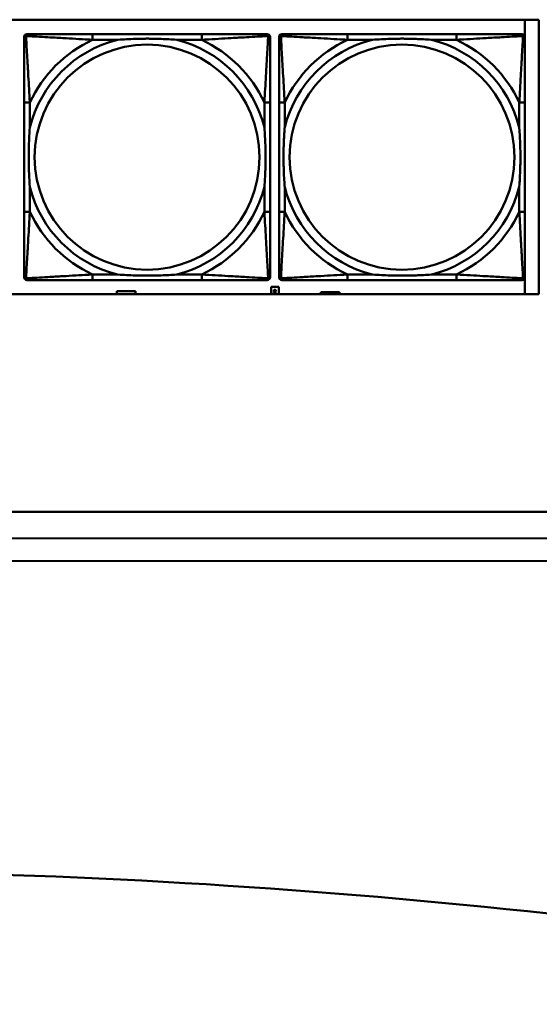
# Model space of a CAD drawing. Header units: inches. Extents: x 7.4 to 53, y 27.5 to 52.4.
# Tile 73 of 128: x 40.7 to 42.1, y 28.2 to 30.9. Entities that reach past the tile are written whole.
import ezdxf

# ---------------------------------------------------------------- set-up
doc = ezdxf.new("R2010")
doc.units = ezdxf.units.IN
doc.header["$MEASUREMENT"] = 0
doc.layers.add('Visible Edges(ANSI)', color=7, linetype='Continuous', lineweight=50)
doc.layers.add('Visible Tangent Edges(ANSI)', color=7, linetype='Continuous', lineweight=50)

msp = doc.modelspace()

# ---------------------------------------------------------------- linework, layer by layer
at = {"layer": 'Visible Edges(ANSI)'}
for p, q in [((25.0548, 30.9362), (42.1488, 30.9362)), ((42.1096, 30.9362), (42.1096, 30.8896)), ((42.1488, 30.9362), (42.1488, 30.1716)), ((40.7147, 30.2188), (40.7147, 30.8881)), ((40.7225, 30.8959), (40.7265, 30.8959)), ((41.2092, 30.8959), (40.9052, 30.8959)), ((41.3879, 30.8959), (41.3918, 30.8959)), ((41.3997, 30.8881), (41.3997, 30.8841)), ((41.4247, 30.2188), (41.4247, 30.8881)), ((41.4325, 30.8959), (41.4365, 30.8959)), ((41.9192, 30.8959), (41.6152, 30.8959)), ((42.0979, 30.8959), (42.1018, 30.8959)), ((42.1097, 30.8881), (42.1097, 30.8841)), ((40.7147, 30.7054), (40.7147, 30.4015)), ((41.3997, 30.4015), (41.3997, 30.7054)), ((41.4247, 30.7054), (41.4247, 30.4015)), ((42.1097, 30.4015), (42.1097, 30.7054)), ((41.3997, 30.2227), (41.3997, 30.2188)), ((42.1096, 30.2173), (42.1096, 30.1716)), ((42.1097, 30.2227), (42.1097, 30.2188)), ((41.3918, 30.2109), (40.7225, 30.2109)), ((40.9052, 30.2109), (41.2092, 30.2109)), ((41.4026, 30.1921), (41.4246, 30.1921)), ((41.4026, 30.1716), (41.4026, 30.1921)), ((41.4246, 30.1921), (41.4246, 30.1716)), ((42.1018, 30.2109), (41.4325, 30.2109)), ((41.6152, 30.2109), (41.9192, 30.2109)), ((42.1488, 30.1716), (25.0548, 30.1716)), ((40.9726, 30.1716), (40.9726, 30.1801)), ((40.9726, 30.1801), (41.0246, 30.1801)), ((41.0246, 30.1801), (41.0246, 30.1716)), ((41.4106, 30.1794), (41.4106, 30.1801)), ((41.4106, 30.1801), (41.4156, 30.1784)), ((41.412, 30.179), (41.4106, 30.1794)), ((41.4156, 30.1776), (41.4106, 30.1759)), ((41.4106, 30.1766), (41.412, 30.1771)), ((41.4106, 30.1759), (41.4106, 30.1766)), ((41.4106, 30.1755), (41.4156, 30.1755)), ((41.4106, 30.1748), (41.4106, 30.1755)), ((41.4125, 30.1748), (41.4106, 30.1748)), ((41.4118, 30.1802), (41.411, 30.1802)), ((41.4118, 30.1803), (41.4118, 30.1802)), ((41.412, 30.1771), (41.412, 30.179)), ((41.4125, 30.1742), (41.4125, 30.1748)), ((41.4149, 30.178), (41.4126, 30.1788)), ((41.4126, 30.1788), (41.4126, 30.1773)), ((41.4126, 30.1773), (41.4149, 30.178)), ((41.4131, 30.1748), (41.4131, 30.1743)), ((41.415, 30.1748), (41.4131, 30.1748)), ((41.4145, 30.1802), (41.4145, 30.1803)), ((41.4153, 30.1802), (41.4145, 30.1802)), ((41.415, 30.1742), (41.415, 30.1748)), ((41.4156, 30.1784), (41.4156, 30.1776)), ((41.4156, 30.1755), (41.4156, 30.1742)), ((41.5416, 30.1716), (41.5416, 30.1771)), ((41.5416, 30.1771), (41.5936, 30.1771)), ((41.5936, 30.1771), (41.5936, 30.1716)), ((24.2148, 29.5662), (46.3286, 29.5662)), ((40.3585, 29.4925), (46.8674, 29.4897)), ((52.1165, 29.4245), (40.4215, 29.4295))]:
    msp.add_line(p, q, dxfattribs=at)
for centre, radius, start, end in [((40.7225, 30.8881), 0.00787, 90, 180), ((40.7265, 30.8841), 0.0118, 90, 180), ((41.3879, 30.8841), 0.0118, 0, 90), ((41.3918, 30.8881), 0.00787, 0, 90), ((41.4325, 30.8881), 0.00787, 90, 180), ((41.4365, 30.8841), 0.0118, 90, 180), ((42.0979, 30.8841), 0.0118, 0, 90), ((42.1018, 30.8881), 0.00787, 0, 90), ((40.7265, 30.2227), 0.0118, 180, 270), ((40.7225, 30.2188), 0.00787, 180, 270), ((41.3879, 30.2227), 0.0118, 270, 360), ((41.3918, 30.2188), 0.00787, 270, 0), ((41.4365, 30.2227), 0.0118, 180, 270), ((41.4325, 30.2188), 0.00787, 180, 270), ((42.0979, 30.2227), 0.0118, 270, 360), ((42.1018, 30.2188), 0.00787, 270, 0), ((39.9948, 8.5662), 20, 78.9351, 89.91406)]:
    msp.add_arc(centre, radius, start, end, dxfattribs=at)
for points, knots in [([(40.7147, 30.8841), (40.7147, 30.8692), (40.7147, 30.8276), (40.7147, 30.787), (40.7147, 30.7605), (40.7147, 30.7326), (40.7147, 30.7054)], [-0.5252205, -0.5252205, -0.5252205, -0.5252205, -0.20743, -0.20743, -0.20743, 0, 0, 0, 0]), ([(40.9052, 30.8959), (40.9017, 30.8959), (40.8981, 30.8959), (40.8945, 30.8959), (40.8613, 30.8959), (40.8276, 30.8959), (40.7967, 30.8959), (40.7698, 30.8959), (40.7442, 30.8959), (40.7308, 30.8959), (40.7292, 30.8959), (40.7277, 30.8959), (40.7265, 30.8959)], [0, 0, 0, 0, 0.0272471, 0.0272471, 0.0272471, 0.2790553, 0.2790553, 0.2790553, 0.4988354, 0.4988354, 0.4988354, 0.5252205, 0.5252205, 0.5252205, 0.5252205]), ([(40.9744, 30.8802), (40.9749, 30.8802), (40.9753, 30.8803), (40.9918, 30.8815), (41.0079, 30.8824), (41.0308, 30.8831), (41.0375, 30.8832), (41.0467, 30.8833), (41.0492, 30.8833), (41.0533, 30.8834), (41.0549, 30.8834), (41.058, 30.8834), (41.0595, 30.8834), (41.0631, 30.8834), (41.0651, 30.8833), (41.0713, 30.8833), (41.0755, 30.8832), (41.0852, 30.883), (41.0908, 30.8829), (41.1105, 30.8821), (41.1246, 30.8814), (41.1391, 30.8803), (41.1395, 30.8802), (41.1399, 30.8802)], [-0.416114, -0.416114, -0.416114, -0.416114, -0.4127691, -0.4127691, -0.2896446, -0.2896446, -0.2388934, -0.2388934, -0.2201881, -0.2201881, -0.2080204, -0.2080204, -0.196499, -0.196499, -0.1809939, -0.1809939, -0.149741, -0.149741, -0.1073162, -0.1073162, 0, 0, 0.0033356, 0.0033356, 0.0033356, 0.0033356]), ([(41.3879, 30.8959), (41.373, 30.8959), (41.3314, 30.8959), (41.2908, 30.8959), (41.2642, 30.8959), (41.2364, 30.8959), (41.2092, 30.8959)], [-0.5252205, -0.5252205, -0.5252205, -0.5252205, -0.20743, -0.20743, -0.20743, 0, 0, 0, 0]), ([(41.3997, 30.7054), (41.3997, 30.709), (41.3997, 30.7126), (41.3997, 30.7161), (41.3997, 30.7494), (41.3997, 30.7831), (41.3997, 30.8139), (41.3997, 30.8409), (41.3997, 30.8664), (41.3997, 30.8799), (41.3997, 30.8815), (41.3997, 30.8829), (41.3997, 30.8841)], [0, 0, 0, 0, 0.0272471, 0.0272471, 0.0272471, 0.2790553, 0.2790553, 0.2790553, 0.4988354, 0.4988354, 0.4988354, 0.5252205, 0.5252205, 0.5252205, 0.5252205]), ([(41.4247, 30.8841), (41.4247, 30.8692), (41.4247, 30.8276), (41.4247, 30.787), (41.4247, 30.7605), (41.4247, 30.7326), (41.4247, 30.7054)], [-0.5252205, -0.5252205, -0.5252205, -0.5252205, -0.20743, -0.20743, -0.20743, 0, 0, 0, 0]), ([(41.6152, 30.8959), (41.6117, 30.8959), (41.6081, 30.8959), (41.6045, 30.8959), (41.5713, 30.8959), (41.5376, 30.8959), (41.5067, 30.8959), (41.4798, 30.8959), (41.4542, 30.8959), (41.4408, 30.8959), (41.4392, 30.8959), (41.4377, 30.8959), (41.4365, 30.8959)], [0, 0, 0, 0, 0.0272471, 0.0272471, 0.0272471, 0.2790553, 0.2790553, 0.2790553, 0.4988354, 0.4988354, 0.4988354, 0.5252205, 0.5252205, 0.5252205, 0.5252205]), ([(41.6844, 30.8802), (41.6849, 30.8802), (41.6853, 30.8803), (41.7018, 30.8815), (41.7179, 30.8824), (41.7408, 30.8831), (41.7475, 30.8832), (41.7567, 30.8833), (41.7592, 30.8833), (41.7633, 30.8834), (41.7649, 30.8834), (41.768, 30.8834), (41.7695, 30.8834), (41.7731, 30.8834), (41.7751, 30.8833), (41.7813, 30.8833), (41.7855, 30.8832), (41.7952, 30.883), (41.8008, 30.8829), (41.8205, 30.8821), (41.8346, 30.8814), (41.8491, 30.8803), (41.8495, 30.8802), (41.8499, 30.8802)], [-0.416114, -0.416114, -0.416114, -0.416114, -0.4127691, -0.4127691, -0.2896446, -0.2896446, -0.2388934, -0.2388934, -0.2201881, -0.2201881, -0.2080204, -0.2080204, -0.196499, -0.196499, -0.1809939, -0.1809939, -0.149741, -0.149741, -0.1073162, -0.1073162, 0, 0, 0.0033356, 0.0033356, 0.0033356, 0.0033356]), ([(42.0979, 30.8959), (42.083, 30.8959), (42.0414, 30.8959), (42.0008, 30.8959), (41.9742, 30.8959), (41.9464, 30.8959), (41.9192, 30.8959)], [-0.5252205, -0.5252205, -0.5252205, -0.5252205, -0.20743, -0.20743, -0.20743, 0, 0, 0, 0]), ([(42.1097, 30.7054), (42.1097, 30.709), (42.1097, 30.7126), (42.1097, 30.7161), (42.1097, 30.7494), (42.1097, 30.7831), (42.1097, 30.8139), (42.1097, 30.8409), (42.1097, 30.8664), (42.1097, 30.8799), (42.1097, 30.8815), (42.1097, 30.8829), (42.1097, 30.8841)], [0, 0, 0, 0, 0.0272471, 0.0272471, 0.0272471, 0.2790553, 0.2790553, 0.2790553, 0.4988354, 0.4988354, 0.4988354, 0.5252205, 0.5252205, 0.5252205, 0.5252205]), ([(40.7304, 30.4707), (40.7304, 30.4711), (40.7304, 30.4716), (40.7291, 30.4881), (40.7283, 30.5041), (40.7276, 30.5271), (40.7274, 30.5338), (40.7273, 30.543), (40.7273, 30.5454), (40.7273, 30.5495), (40.7273, 30.5511), (40.7272, 30.5542), (40.7273, 30.5558), (40.7273, 30.5593), (40.7273, 30.5614), (40.7273, 30.5676), (40.7274, 30.5717), (40.7276, 30.5814), (40.7278, 30.587), (40.7285, 30.6068), (40.7293, 30.6208), (40.7304, 30.6353), (40.7304, 30.6357), (40.7304, 30.6362)], [-0.416114, -0.416114, -0.416114, -0.416114, -0.4127691, -0.4127691, -0.2896446, -0.2896446, -0.2388934, -0.2388934, -0.2201881, -0.2201881, -0.2080204, -0.2080204, -0.196499, -0.196499, -0.1809939, -0.1809939, -0.149741, -0.149741, -0.1073162, -0.1073162, 0, 0, 0.0033356, 0.0033356, 0.0033356, 0.0033356]), ([(41.384, 30.6362), (41.384, 30.6357), (41.384, 30.6353), (41.3853, 30.6188), (41.3861, 30.6027), (41.3868, 30.5798), (41.387, 30.5731), (41.3871, 30.5639), (41.3871, 30.5614), (41.3871, 30.5574), (41.3871, 30.5558), (41.3871, 30.5526), (41.3871, 30.5511), (41.3871, 30.5475), (41.3871, 30.5455), (41.3871, 30.5393), (41.387, 30.5352), (41.3868, 30.5254), (41.3866, 30.5198), (41.3859, 30.5001), (41.3851, 30.486), (41.384, 30.4716), (41.384, 30.4711), (41.384, 30.4707)], [-0.416114, -0.416114, -0.416114, -0.416114, -0.4127691, -0.4127691, -0.2896446, -0.2896446, -0.2388934, -0.2388934, -0.2201881, -0.2201881, -0.2080204, -0.2080204, -0.196499, -0.196499, -0.1809939, -0.1809939, -0.149741, -0.149741, -0.1073162, -0.1073162, 0, 0, 0.0033356, 0.0033356, 0.0033356, 0.0033356]), ([(41.4404, 30.4707), (41.4404, 30.4711), (41.4404, 30.4716), (41.4391, 30.4881), (41.4383, 30.5041), (41.4376, 30.5271), (41.4374, 30.5338), (41.4373, 30.543), (41.4373, 30.5454), (41.4373, 30.5495), (41.4373, 30.5511), (41.4372, 30.5542), (41.4373, 30.5558), (41.4373, 30.5593), (41.4373, 30.5614), (41.4373, 30.5676), (41.4374, 30.5717), (41.4376, 30.5814), (41.4378, 30.587), (41.4385, 30.6068), (41.4393, 30.6208), (41.4404, 30.6353), (41.4404, 30.6357), (41.4404, 30.6362)], [-0.416114, -0.416114, -0.416114, -0.416114, -0.4127691, -0.4127691, -0.2896446, -0.2896446, -0.2388934, -0.2388934, -0.2201881, -0.2201881, -0.2080204, -0.2080204, -0.196499, -0.196499, -0.1809939, -0.1809939, -0.149741, -0.149741, -0.1073162, -0.1073162, 0, 0, 0.0033356, 0.0033356, 0.0033356, 0.0033356]), ([(42.094, 30.6362), (42.094, 30.6357), (42.094, 30.6353), (42.0953, 30.6188), (42.0961, 30.6027), (42.0968, 30.5798), (42.097, 30.5731), (42.0971, 30.5639), (42.0971, 30.5614), (42.0971, 30.5574), (42.0971, 30.5558), (42.0971, 30.5526), (42.0971, 30.5511), (42.0971, 30.5475), (42.0971, 30.5455), (42.0971, 30.5393), (42.097, 30.5352), (42.0968, 30.5254), (42.0966, 30.5198), (42.0959, 30.5001), (42.0951, 30.486), (42.094, 30.4716), (42.094, 30.4711), (42.094, 30.4707)], [-0.416114, -0.416114, -0.416114, -0.416114, -0.4127691, -0.4127691, -0.2896446, -0.2896446, -0.2388934, -0.2388934, -0.2201881, -0.2201881, -0.2080204, -0.2080204, -0.196499, -0.196499, -0.1809939, -0.1809939, -0.149741, -0.149741, -0.1073162, -0.1073162, 0, 0, 0.0033356, 0.0033356, 0.0033356, 0.0033356]), ([(40.7147, 30.4015), (40.7147, 30.3742), (40.7147, 30.3464), (40.7147, 30.3199), (40.7147, 30.2792), (40.7147, 30.2376), (40.7147, 30.2227)], [3.9382945, 3.9382945, 3.9382945, 3.9382945, 4.1457245, 4.1457245, 4.1457245, 4.463515, 4.463515, 4.463515, 4.463515]), ([(41.3997, 30.2227), (41.3997, 30.2376), (41.3997, 30.2792), (41.3997, 30.3199), (41.3997, 30.3464), (41.3997, 30.3742), (41.3997, 30.4015)], [-0.5252205, -0.5252205, -0.5252205, -0.5252205, -0.20743, -0.20743, -0.20743, 0, 0, 0, 0]), ([(41.4247, 30.4015), (41.4247, 30.3742), (41.4247, 30.3464), (41.4247, 30.3199), (41.4247, 30.2792), (41.4247, 30.2376), (41.4247, 30.2227)], [3.9382945, 3.9382945, 3.9382945, 3.9382945, 4.1457245, 4.1457245, 4.1457245, 4.463515, 4.463515, 4.463515, 4.463515]), ([(42.1097, 30.2227), (42.1097, 30.2376), (42.1097, 30.2792), (42.1097, 30.3199), (42.1097, 30.3464), (42.1097, 30.3742), (42.1097, 30.4015)], [-0.5252205, -0.5252205, -0.5252205, -0.5252205, -0.20743, -0.20743, -0.20743, 0, 0, 0, 0]), ([(41.1399, 30.2267), (41.1395, 30.2266), (41.1391, 30.2266), (41.1246, 30.2255), (41.1105, 30.2247), (41.0908, 30.224), (41.0852, 30.2238), (41.0755, 30.2236), (41.0713, 30.2236), (41.0651, 30.2235), (41.0631, 30.2235), (41.0595, 30.2235), (41.058, 30.2235), (41.0549, 30.2235), (41.0533, 30.2235), (41.0492, 30.2235), (41.0467, 30.2235), (41.0375, 30.2236), (41.0308, 30.2238), (41.0079, 30.2245), (40.9918, 30.2254), (40.9753, 30.2266), (40.9749, 30.2266), (40.9744, 30.2267)], [-0.4149464, -0.4149464, -0.4149464, -0.4149464, -0.41162, -0.41162, -0.3046026, -0.3046026, -0.2622958, -0.2622958, -0.23113, -0.23113, -0.215668, -0.215668, -0.2041787, -0.2041787, -0.1920448, -0.1920448, -0.1733916, -0.1733916, -0.1227817, -0.1227817, 0, 0, 0.0033356, 0.0033356, 0.0033356, 0.0033356]), ([(41.8499, 30.2267), (41.8495, 30.2266), (41.8491, 30.2266), (41.8346, 30.2255), (41.8205, 30.2247), (41.8008, 30.224), (41.7952, 30.2238), (41.7855, 30.2236), (41.7813, 30.2236), (41.7751, 30.2235), (41.7731, 30.2235), (41.7695, 30.2235), (41.768, 30.2235), (41.7649, 30.2235), (41.7633, 30.2235), (41.7592, 30.2235), (41.7567, 30.2235), (41.7475, 30.2236), (41.7408, 30.2238), (41.7179, 30.2245), (41.7018, 30.2254), (41.6853, 30.2266), (41.6849, 30.2266), (41.6844, 30.2267)], [-0.4149464, -0.4149464, -0.4149464, -0.4149464, -0.41162, -0.41162, -0.3046026, -0.3046026, -0.2622958, -0.2622958, -0.23113, -0.23113, -0.215668, -0.215668, -0.2041787, -0.2041787, -0.1920448, -0.1920448, -0.1733916, -0.1733916, -0.1227817, -0.1227817, 0, 0, 0.0033356, 0.0033356, 0.0033356, 0.0033356]), ([(40.7265, 30.2109), (40.7414, 30.2109), (40.783, 30.2109), (40.8236, 30.2109), (40.8502, 30.2109), (40.878, 30.2109), (40.9052, 30.2109)], [-0.5252205, -0.5252205, -0.5252205, -0.5252205, -0.20743, -0.20743, -0.20743, 0, 0, 0, 0]), ([(41.2092, 30.2109), (41.2364, 30.2109), (41.2642, 30.2109), (41.2908, 30.2109), (41.3314, 30.2109), (41.373, 30.2109), (41.3879, 30.2109)], [3.9382945, 3.9382945, 3.9382945, 3.9382945, 4.1457245, 4.1457245, 4.1457245, 4.463515, 4.463515, 4.463515, 4.463515]), ([(41.4365, 30.2109), (41.4514, 30.2109), (41.493, 30.2109), (41.5336, 30.2109), (41.5602, 30.2109), (41.588, 30.2109), (41.6152, 30.2109)], [-0.5252205, -0.5252205, -0.5252205, -0.5252205, -0.20743, -0.20743, -0.20743, 0, 0, 0, 0]), ([(41.9192, 30.2109), (41.9464, 30.2109), (41.9742, 30.2109), (42.0008, 30.2109), (42.0414, 30.2109), (42.083, 30.2109), (42.0979, 30.2109)], [3.9382945, 3.9382945, 3.9382945, 3.9382945, 4.1457245, 4.1457245, 4.1457245, 4.463515, 4.463515, 4.463515, 4.463515])]:
    msp.add_open_spline(points, degree=3, knots=knots, dxfattribs=at)
for points in [[(41.4105, 30.1818), (41.4105, 30.1822), (41.4109, 30.1831), (41.4112, 30.1834)], [(41.4107, 30.1809), (41.4106, 30.1811), (41.4105, 30.1815), (41.4105, 30.1818)], [(41.411, 30.1802), (41.4109, 30.1804), (41.4107, 30.1807), (41.4107, 30.1809)], [(41.4116, 30.1828), (41.4114, 30.1826), (41.4111, 30.1821), (41.4111, 30.1818)], [(41.4111, 30.1818), (41.4111, 30.1815), (41.4112, 30.181), (41.4114, 30.1808)], [(41.4112, 30.1834), (41.4115, 30.1837), (41.4125, 30.184), (41.4131, 30.184)], [(41.4113, 30.1716), (41.4119, 30.1719), (41.4131, 30.1719)], [(41.4114, 30.1808), (41.4115, 30.1806), (41.4117, 30.1803), (41.4118, 30.1803)], [(41.4131, 30.1833), (41.4126, 30.1833), (41.4119, 30.1831), (41.4116, 30.1828)], [(41.413, 30.1727), (41.4127, 30.173), (41.4125, 30.1737), (41.4125, 30.1742)], [(41.4141, 30.1723), (41.4138, 30.1723), (41.4132, 30.1725), (41.413, 30.1727)], [(41.4131, 30.184), (41.4137, 30.184), (41.4147, 30.1837), (41.415, 30.1834)], [(41.4146, 30.1829), (41.4144, 30.1831), (41.4136, 30.1833), (41.4131, 30.1833)], [(41.4131, 30.1743), (41.4131, 30.1739), (41.4132, 30.1734), (41.4134, 30.1733)], [(41.4131, 30.1719), (41.4143, 30.1719), (41.415, 30.1716)], [(41.4134, 30.1733), (41.4135, 30.1731), (41.4139, 30.173), (41.4141, 30.173)], [(41.4141, 30.173), (41.4144, 30.173), (41.4147, 30.1732), (41.4149, 30.1734)], [(41.4153, 30.1729), (41.4151, 30.1726), (41.4145, 30.1723), (41.4141, 30.1723)], [(41.4145, 30.1803), (41.4146, 30.1803), (41.4148, 30.1806), (41.4149, 30.1808)], [(41.4151, 30.1818), (41.4151, 30.1821), (41.4149, 30.1826), (41.4146, 30.1829)], [(41.4149, 30.1808), (41.415, 30.181), (41.4151, 30.1815), (41.4151, 30.1818)], [(41.4149, 30.1734), (41.415, 30.1735), (41.415, 30.1739), (41.415, 30.1742)], [(41.415, 30.1834), (41.4154, 30.1831), (41.4157, 30.1823), (41.4157, 30.1817)], [(41.4156, 30.1809), (41.4155, 30.1807), (41.4154, 30.1804), (41.4153, 30.1802)], [(41.4156, 30.1742), (41.4156, 30.1738), (41.4155, 30.1731), (41.4153, 30.1729)], [(41.4157, 30.1817), (41.4157, 30.1815), (41.4156, 30.1811), (41.4156, 30.1809)]]:
    msp.add_open_spline(points, degree=2, dxfattribs=at)
at = {"layer": 'Visible Tangent Edges(ANSI)'}
for p, q in [((40.9052, 30.8959), (40.9052, 30.8802)), ((40.9052, 30.8802), (40.9744, 30.8802)), ((41.1399, 30.8802), (41.2092, 30.8802)), ((41.2092, 30.8959), (41.2092, 30.8802)), ((41.6152, 30.8959), (41.6152, 30.8802)), ((41.6152, 30.8802), (41.6844, 30.8802)), ((41.8499, 30.8802), (41.9192, 30.8802)), ((41.9192, 30.8959), (41.9192, 30.8802)), ((40.7304, 30.7054), (40.7147, 30.7054)), ((40.7304, 30.6362), (40.7304, 30.7054)), ((41.3997, 30.7054), (41.384, 30.7054)), ((41.384, 30.7054), (41.384, 30.6362)), ((41.4404, 30.7054), (41.4247, 30.7054)), ((41.4404, 30.6362), (41.4404, 30.7054)), ((42.1097, 30.7054), (42.094, 30.7054)), ((42.094, 30.7054), (42.094, 30.6362)), ((40.7304, 30.4015), (40.7304, 30.4707)), ((41.384, 30.4707), (41.384, 30.4015)), ((41.4404, 30.4015), (41.4404, 30.4707)), ((42.094, 30.4707), (42.094, 30.4015)), ((40.7304, 30.4015), (40.7147, 30.4015)), ((41.3997, 30.4015), (41.384, 30.4015)), ((41.4404, 30.4015), (41.4247, 30.4015)), ((42.1097, 30.4015), (42.094, 30.4015)), ((40.9052, 30.2267), (40.9052, 30.2109)), ((40.9744, 30.2267), (40.9052, 30.2267)), ((41.2092, 30.2267), (41.1399, 30.2267)), ((41.2092, 30.2267), (41.2092, 30.2109)), ((41.6152, 30.2267), (41.6152, 30.2109)), ((41.6844, 30.2267), (41.6152, 30.2267)), ((41.9192, 30.2267), (41.8499, 30.2267)), ((41.9192, 30.2267), (41.9192, 30.2109))]:
    msp.add_line(p, q, dxfattribs=at)
for centre in [(41.0572, 30.5534), (41.7672, 30.5534)]:
    msp.add_circle(centre, 0.3133, dxfattribs=at)
for centre, radius, start, end in [((41.0572, 30.5534), 0.3371, 104.2103, 165.7897), ((41.0572, 30.5534), 0.3604, 114.9407, 155.0593), ((41.0572, 30.5534), 0.3371, 14.2103, 75.7897), ((41.0572, 30.5534), 0.3604, 24.9407, 65.0593), ((41.7672, 30.5534), 0.3371, 104.2103, 165.7897), ((41.7672, 30.5534), 0.3604, 114.9407, 155.0593), ((41.7672, 30.5534), 0.3371, 14.2103, 75.7897), ((41.7672, 30.5534), 0.3604, 24.9407, 65.0593), ((41.0572, 30.5534), 0.3371, 194.2103, 255.7897), ((41.0572, 30.5534), 0.3371, 284.2103, 345.7897), ((41.7672, 30.5534), 0.3371, 194.2103, 255.7897), ((41.7672, 30.5534), 0.3371, 284.2103, 345.7897), ((41.0572, 30.5534), 0.3604, 204.9407, 245.0593), ((41.0572, 30.5534), 0.3604, 294.9407, 335.0593), ((41.7672, 30.5534), 0.3604, 204.9407, 245.0593), ((41.7672, 30.5534), 0.3604, 294.9407, 335.0593)]:
    msp.add_arc(centre, radius, start, end, dxfattribs=at)
for points, knots in [([(40.7147, 30.8841), (40.7147, 30.8847), (40.7148, 30.8853), (40.715, 30.8863), (40.7152, 30.8867), (40.7155, 30.8874), (40.7156, 30.8876), (40.7159, 30.888), (40.716, 30.8881), (40.7163, 30.8885), (40.7166, 30.8888), (40.7173, 30.8894), (40.7178, 30.8897), (40.7188, 30.8903), (40.7194, 30.8905), (40.72, 30.8907)], [-0.02627331, -0.02627331, -0.02627331, -0.02627331, -0.02158775, -0.02158775, -0.01736415, -0.01736415, -0.0147244, -0.0147244, -0.01307456, -0.01307456, -0.00977487, -0.00977487, -0.00449537, -0.00449537, 0.00012419, 0.00012419, 0.00012419, 0.00012419]), ([(40.72, 30.8907), (40.7201, 30.8912), (40.7204, 30.8918), (40.7209, 30.8928), (40.7212, 30.8933), (40.7218, 30.894), (40.7221, 30.8943), (40.7225, 30.8946), (40.7226, 30.8947), (40.723, 30.895), (40.7232, 30.8951), (40.7239, 30.8955), (40.7243, 30.8956), (40.7253, 30.8959), (40.7259, 30.8959), (40.7265, 30.8959)], [-0.00012419, -0.00012419, -0.00012419, -0.00012419, 0.00449537, 0.00449537, 0.00977487, 0.00977487, 0.01307456, 0.01307456, 0.0147244, 0.0147244, 0.01736415, 0.01736415, 0.02158775, 0.02158775, 0.02627331, 0.02627331, 0.02627331, 0.02627331]), ([(40.7304, 30.7054), (40.7302, 30.7091), (40.73, 30.7129), (40.7285, 30.7403), (40.7271, 30.7645), (40.7249, 30.8023), (40.724, 30.8163), (40.722, 30.8516), (40.721, 30.8717), (40.7201, 30.8871), (40.7201, 30.889), (40.72, 30.8907)], [0, 0, 0, 0, 0.0278591, 0.0278591, 0.201273, 0.201273, 0.3066357, 0.3066357, 0.475216, 0.475216, 0.5007189, 0.5007189, 0.5007189, 0.5007189]), ([(40.72, 30.8907), (40.7217, 30.8906), (40.7235, 30.8905), (40.7389, 30.8897), (40.759, 30.8886), (40.7943, 30.8866), (40.8083, 30.8858), (40.8462, 30.8836), (40.8704, 30.8821), (40.8977, 30.8806), (40.9015, 30.8804), (40.9052, 30.8802)], [-0.5007189, -0.5007189, -0.5007189, -0.5007189, -0.475216, -0.475216, -0.3066357, -0.3066357, -0.201273, -0.201273, -0.0278591, -0.0278591, 0, 0, 0, 0]), ([(41.2092, 30.8802), (41.2129, 30.8804), (41.2167, 30.8806), (41.244, 30.8821), (41.2682, 30.8836), (41.3061, 30.8858), (41.3201, 30.8866), (41.3553, 30.8886), (41.3755, 30.8897), (41.3909, 30.8905), (41.3927, 30.8906), (41.3944, 30.8907)], [0, 0, 0, 0, 0.0278591, 0.0278591, 0.201273, 0.201273, 0.3066357, 0.3066357, 0.475216, 0.475216, 0.5007189, 0.5007189, 0.5007189, 0.5007189]), ([(41.3944, 30.8907), (41.3943, 30.889), (41.3942, 30.8871), (41.3934, 30.8717), (41.3923, 30.8516), (41.3903, 30.8163), (41.3895, 30.8023), (41.3873, 30.7645), (41.3859, 30.7403), (41.3844, 30.7129), (41.3842, 30.7091), (41.384, 30.7054)], [-0.5007189, -0.5007189, -0.5007189, -0.5007189, -0.475216, -0.475216, -0.3066357, -0.3066357, -0.201273, -0.201273, -0.0278591, -0.0278591, 0, 0, 0, 0]), ([(41.3879, 30.8959), (41.3885, 30.8959), (41.3891, 30.8959), (41.3901, 30.8956), (41.3905, 30.8955), (41.3911, 30.8951), (41.3914, 30.895), (41.3918, 30.8947), (41.3919, 30.8946), (41.3923, 30.8943), (41.3926, 30.894), (41.3932, 30.8933), (41.3935, 30.8928), (41.394, 30.8918), (41.3943, 30.8912), (41.3944, 30.8907)], [-0.02627331, -0.02627331, -0.02627331, -0.02627331, -0.02158775, -0.02158775, -0.01736415, -0.01736415, -0.0147244, -0.0147244, -0.01307456, -0.01307456, -0.00977487, -0.00977487, -0.00449537, -0.00449537, 0.00012419, 0.00012419, 0.00012419, 0.00012419]), ([(41.3944, 30.8907), (41.395, 30.8905), (41.3956, 30.8903), (41.3966, 30.8897), (41.3971, 30.8894), (41.3978, 30.8888), (41.3981, 30.8885), (41.3984, 30.8881), (41.3985, 30.888), (41.3988, 30.8876), (41.3989, 30.8874), (41.3992, 30.8867), (41.3994, 30.8863), (41.3996, 30.8853), (41.3997, 30.8847), (41.3997, 30.8841)], [-0.00012419, -0.00012419, -0.00012419, -0.00012419, 0.00449537, 0.00449537, 0.00977487, 0.00977487, 0.01307456, 0.01307456, 0.0147244, 0.0147244, 0.01736415, 0.01736415, 0.02158775, 0.02158775, 0.02627331, 0.02627331, 0.02627331, 0.02627331]), ([(41.4247, 30.8841), (41.4247, 30.8847), (41.4248, 30.8853), (41.425, 30.8863), (41.4252, 30.8867), (41.4255, 30.8874), (41.4256, 30.8876), (41.4259, 30.888), (41.426, 30.8881), (41.4263, 30.8885), (41.4266, 30.8888), (41.4273, 30.8894), (41.4278, 30.8897), (41.4288, 30.8903), (41.4294, 30.8905), (41.43, 30.8907)], [-0.02627331, -0.02627331, -0.02627331, -0.02627331, -0.02158775, -0.02158775, -0.01736415, -0.01736415, -0.0147244, -0.0147244, -0.01307456, -0.01307456, -0.00977487, -0.00977487, -0.00449537, -0.00449537, 0.00012419, 0.00012419, 0.00012419, 0.00012419]), ([(41.43, 30.8907), (41.4301, 30.8912), (41.4304, 30.8918), (41.4309, 30.8928), (41.4312, 30.8933), (41.4318, 30.894), (41.4321, 30.8943), (41.4325, 30.8946), (41.4326, 30.8947), (41.433, 30.895), (41.4332, 30.8951), (41.4339, 30.8955), (41.4343, 30.8956), (41.4353, 30.8959), (41.4359, 30.8959), (41.4365, 30.8959)], [-0.00012419, -0.00012419, -0.00012419, -0.00012419, 0.00449537, 0.00449537, 0.00977487, 0.00977487, 0.01307456, 0.01307456, 0.0147244, 0.0147244, 0.01736415, 0.01736415, 0.02158775, 0.02158775, 0.02627331, 0.02627331, 0.02627331, 0.02627331]), ([(41.4404, 30.7054), (41.4402, 30.7091), (41.44, 30.7129), (41.4385, 30.7403), (41.4371, 30.7645), (41.4349, 30.8023), (41.434, 30.8163), (41.432, 30.8516), (41.431, 30.8717), (41.4301, 30.8871), (41.4301, 30.889), (41.43, 30.8907)], [0, 0, 0, 0, 0.0278591, 0.0278591, 0.201273, 0.201273, 0.3066357, 0.3066357, 0.475216, 0.475216, 0.5007189, 0.5007189, 0.5007189, 0.5007189]), ([(41.43, 30.8907), (41.4317, 30.8906), (41.4335, 30.8905), (41.4489, 30.8897), (41.469, 30.8886), (41.5043, 30.8866), (41.5183, 30.8858), (41.5562, 30.8836), (41.5804, 30.8821), (41.6077, 30.8806), (41.6115, 30.8804), (41.6152, 30.8802)], [-0.5007189, -0.5007189, -0.5007189, -0.5007189, -0.475216, -0.475216, -0.3066357, -0.3066357, -0.201273, -0.201273, -0.0278591, -0.0278591, 0, 0, 0, 0]), ([(41.9192, 30.8802), (41.9229, 30.8804), (41.9267, 30.8806), (41.954, 30.8821), (41.9782, 30.8836), (42.0161, 30.8858), (42.0301, 30.8866), (42.0653, 30.8886), (42.0855, 30.8897), (42.1009, 30.8905), (42.1027, 30.8906), (42.1044, 30.8907)], [0, 0, 0, 0, 0.0278591, 0.0278591, 0.201273, 0.201273, 0.3066357, 0.3066357, 0.475216, 0.475216, 0.5007189, 0.5007189, 0.5007189, 0.5007189]), ([(42.1044, 30.8907), (42.1043, 30.889), (42.1042, 30.8871), (42.1034, 30.8717), (42.1023, 30.8516), (42.1003, 30.8163), (42.0995, 30.8023), (42.0973, 30.7645), (42.0959, 30.7403), (42.0944, 30.7129), (42.0942, 30.7091), (42.094, 30.7054)], [-0.5007189, -0.5007189, -0.5007189, -0.5007189, -0.475216, -0.475216, -0.3066357, -0.3066357, -0.201273, -0.201273, -0.0278591, -0.0278591, 0, 0, 0, 0]), ([(42.0979, 30.8959), (42.0985, 30.8959), (42.0991, 30.8959), (42.1001, 30.8956), (42.1005, 30.8955), (42.1011, 30.8951), (42.1014, 30.895), (42.1018, 30.8947), (42.1019, 30.8946), (42.1023, 30.8943), (42.1026, 30.894), (42.1032, 30.8933), (42.1035, 30.8928), (42.104, 30.8918), (42.1043, 30.8912), (42.1044, 30.8907)], [-0.02627331, -0.02627331, -0.02627331, -0.02627331, -0.02158775, -0.02158775, -0.01736415, -0.01736415, -0.0147244, -0.0147244, -0.01307456, -0.01307456, -0.00977487, -0.00977487, -0.00449537, -0.00449537, 0.00012419, 0.00012419, 0.00012419, 0.00012419]), ([(42.1044, 30.8907), (42.105, 30.8905), (42.1056, 30.8903), (42.1066, 30.8897), (42.1071, 30.8894), (42.1078, 30.8888), (42.1081, 30.8885), (42.1084, 30.8881), (42.1085, 30.888), (42.1088, 30.8876), (42.1089, 30.8874), (42.1092, 30.8867), (42.1094, 30.8863), (42.1096, 30.8853), (42.1097, 30.8847), (42.1097, 30.8841)], [-0.00012419, -0.00012419, -0.00012419, -0.00012419, 0.00449537, 0.00449537, 0.00977487, 0.00977487, 0.01307456, 0.01307456, 0.0147244, 0.0147244, 0.01736415, 0.01736415, 0.02158775, 0.02158775, 0.02627331, 0.02627331, 0.02627331, 0.02627331]), ([(40.72, 30.2162), (40.7201, 30.2179), (40.7201, 30.2197), (40.721, 30.2352), (40.722, 30.2553), (40.724, 30.2905), (40.7249, 30.3046), (40.7271, 30.3424), (40.7285, 30.3666), (40.73, 30.3939), (40.7302, 30.3977), (40.7304, 30.4015)], [-4.4390134, -4.4390134, -4.4390134, -4.4390134, -4.4135105, -4.4135105, -4.2449302, -4.2449302, -4.1395675, -4.1395675, -3.9661536, -3.9661536, -3.9382945, -3.9382945, -3.9382945, -3.9382945]), ([(41.384, 30.4015), (41.3842, 30.3977), (41.3844, 30.3939), (41.3859, 30.3666), (41.3873, 30.3424), (41.3895, 30.3046), (41.3903, 30.2905), (41.3923, 30.2553), (41.3934, 30.2352), (41.3942, 30.2197), (41.3943, 30.2179), (41.3944, 30.2162)], [0, 0, 0, 0, 0.0278591, 0.0278591, 0.201273, 0.201273, 0.3066357, 0.3066357, 0.475216, 0.475216, 0.5007189, 0.5007189, 0.5007189, 0.5007189]), ([(41.43, 30.2162), (41.4301, 30.2179), (41.4301, 30.2197), (41.431, 30.2352), (41.432, 30.2553), (41.434, 30.2905), (41.4349, 30.3046), (41.4371, 30.3424), (41.4385, 30.3666), (41.44, 30.3939), (41.4402, 30.3977), (41.4404, 30.4015)], [-4.4390134, -4.4390134, -4.4390134, -4.4390134, -4.4135105, -4.4135105, -4.2449302, -4.2449302, -4.1395675, -4.1395675, -3.9661536, -3.9661536, -3.9382945, -3.9382945, -3.9382945, -3.9382945]), ([(42.094, 30.4015), (42.0942, 30.3977), (42.0944, 30.3939), (42.0959, 30.3666), (42.0973, 30.3424), (42.0995, 30.3046), (42.1003, 30.2905), (42.1023, 30.2553), (42.1034, 30.2352), (42.1042, 30.2197), (42.1043, 30.2179), (42.1044, 30.2162)], [0, 0, 0, 0, 0.0278591, 0.0278591, 0.201273, 0.201273, 0.3066357, 0.3066357, 0.475216, 0.475216, 0.5007189, 0.5007189, 0.5007189, 0.5007189]), ([(40.72, 30.2162), (40.7194, 30.2164), (40.7188, 30.2166), (40.7178, 30.2171), (40.7173, 30.2175), (40.7166, 30.2181), (40.7163, 30.2183), (40.716, 30.2187), (40.7159, 30.2189), (40.7156, 30.2192), (40.7155, 30.2195), (40.7152, 30.2201), (40.715, 30.2206), (40.7148, 30.2216), (40.7147, 30.2221), (40.7147, 30.2227)], [-0.00012419, -0.00012419, -0.00012419, -0.00012419, 0.00449537, 0.00449537, 0.00977487, 0.00977487, 0.01307456, 0.01307456, 0.0147244, 0.0147244, 0.01736415, 0.01736415, 0.02158775, 0.02158775, 0.02627331, 0.02627331, 0.02627331, 0.02627331]), ([(40.9052, 30.2267), (40.9015, 30.2265), (40.8977, 30.2263), (40.8704, 30.2247), (40.8462, 30.2233), (40.8083, 30.2211), (40.7943, 30.2203), (40.759, 30.2183), (40.7389, 30.2172), (40.7235, 30.2164), (40.7217, 30.2163), (40.72, 30.2162)], [0, 0, 0, 0, 0.0278591, 0.0278591, 0.201273, 0.201273, 0.3066357, 0.3066357, 0.475216, 0.475216, 0.5007189, 0.5007189, 0.5007189, 0.5007189]), ([(40.7265, 30.2109), (40.7259, 30.2109), (40.7253, 30.211), (40.7243, 30.2112), (40.7239, 30.2114), (40.7232, 30.2117), (40.723, 30.2119), (40.7226, 30.2121), (40.7225, 30.2122), (40.7221, 30.2126), (40.7218, 30.2128), (40.7212, 30.2135), (40.7209, 30.214), (40.7204, 30.2151), (40.7201, 30.2156), (40.72, 30.2162)], [-0.02627331, -0.02627331, -0.02627331, -0.02627331, -0.02158775, -0.02158775, -0.01736415, -0.01736415, -0.0147244, -0.0147244, -0.01307456, -0.01307456, -0.00977487, -0.00977487, -0.00449537, -0.00449537, 0.00012419, 0.00012419, 0.00012419, 0.00012419]), ([(41.3944, 30.2162), (41.3927, 30.2163), (41.3909, 30.2164), (41.3755, 30.2172), (41.3553, 30.2183), (41.3201, 30.2203), (41.3061, 30.2211), (41.2682, 30.2233), (41.244, 30.2247), (41.2167, 30.2263), (41.2129, 30.2265), (41.2092, 30.2267)], [-4.4390134, -4.4390134, -4.4390134, -4.4390134, -4.4135105, -4.4135105, -4.2449302, -4.2449302, -4.1395675, -4.1395675, -3.9661536, -3.9661536, -3.9382945, -3.9382945, -3.9382945, -3.9382945]), ([(41.3944, 30.2162), (41.3943, 30.2156), (41.394, 30.2151), (41.3935, 30.214), (41.3932, 30.2135), (41.3926, 30.2128), (41.3923, 30.2126), (41.3919, 30.2122), (41.3918, 30.2121), (41.3914, 30.2119), (41.3911, 30.2117), (41.3905, 30.2114), (41.3901, 30.2112), (41.3891, 30.211), (41.3885, 30.2109), (41.3879, 30.2109)], [-0.00012419, -0.00012419, -0.00012419, -0.00012419, 0.00449537, 0.00449537, 0.00977487, 0.00977487, 0.01307456, 0.01307456, 0.0147244, 0.0147244, 0.01736415, 0.01736415, 0.02158775, 0.02158775, 0.02627331, 0.02627331, 0.02627331, 0.02627331]), ([(41.3997, 30.2227), (41.3997, 30.2221), (41.3996, 30.2216), (41.3994, 30.2206), (41.3992, 30.2201), (41.3989, 30.2195), (41.3988, 30.2192), (41.3985, 30.2189), (41.3984, 30.2187), (41.3981, 30.2183), (41.3978, 30.2181), (41.3971, 30.2175), (41.3966, 30.2171), (41.3956, 30.2166), (41.395, 30.2164), (41.3944, 30.2162)], [-0.02627331, -0.02627331, -0.02627331, -0.02627331, -0.02158775, -0.02158775, -0.01736415, -0.01736415, -0.0147244, -0.0147244, -0.01307456, -0.01307456, -0.00977487, -0.00977487, -0.00449537, -0.00449537, 0.00012419, 0.00012419, 0.00012419, 0.00012419]), ([(41.43, 30.2162), (41.4294, 30.2164), (41.4288, 30.2166), (41.4278, 30.2171), (41.4273, 30.2175), (41.4266, 30.2181), (41.4263, 30.2183), (41.426, 30.2187), (41.4259, 30.2189), (41.4256, 30.2192), (41.4255, 30.2195), (41.4252, 30.2201), (41.425, 30.2206), (41.4248, 30.2216), (41.4247, 30.2221), (41.4247, 30.2227)], [-0.00012419, -0.00012419, -0.00012419, -0.00012419, 0.00449537, 0.00449537, 0.00977487, 0.00977487, 0.01307456, 0.01307456, 0.0147244, 0.0147244, 0.01736415, 0.01736415, 0.02158775, 0.02158775, 0.02627331, 0.02627331, 0.02627331, 0.02627331]), ([(41.6152, 30.2267), (41.6115, 30.2265), (41.6077, 30.2263), (41.5804, 30.2247), (41.5562, 30.2233), (41.5183, 30.2211), (41.5043, 30.2203), (41.469, 30.2183), (41.4489, 30.2172), (41.4335, 30.2164), (41.4317, 30.2163), (41.43, 30.2162)], [0, 0, 0, 0, 0.0278591, 0.0278591, 0.201273, 0.201273, 0.3066357, 0.3066357, 0.475216, 0.475216, 0.5007189, 0.5007189, 0.5007189, 0.5007189]), ([(41.4365, 30.2109), (41.4359, 30.2109), (41.4353, 30.211), (41.4343, 30.2112), (41.4339, 30.2114), (41.4332, 30.2117), (41.433, 30.2119), (41.4326, 30.2121), (41.4325, 30.2122), (41.4321, 30.2126), (41.4318, 30.2128), (41.4312, 30.2135), (41.4309, 30.214), (41.4304, 30.2151), (41.4301, 30.2156), (41.43, 30.2162)], [-0.02627331, -0.02627331, -0.02627331, -0.02627331, -0.02158775, -0.02158775, -0.01736415, -0.01736415, -0.0147244, -0.0147244, -0.01307456, -0.01307456, -0.00977487, -0.00977487, -0.00449537, -0.00449537, 0.00012419, 0.00012419, 0.00012419, 0.00012419]), ([(42.1044, 30.2162), (42.1027, 30.2163), (42.1009, 30.2164), (42.0855, 30.2172), (42.0653, 30.2183), (42.0301, 30.2203), (42.0161, 30.2211), (41.9782, 30.2233), (41.954, 30.2247), (41.9267, 30.2263), (41.9229, 30.2265), (41.9192, 30.2267)], [-4.4390134, -4.4390134, -4.4390134, -4.4390134, -4.4135105, -4.4135105, -4.2449302, -4.2449302, -4.1395675, -4.1395675, -3.9661536, -3.9661536, -3.9382945, -3.9382945, -3.9382945, -3.9382945]), ([(42.1044, 30.2162), (42.1043, 30.2156), (42.104, 30.2151), (42.1035, 30.214), (42.1032, 30.2135), (42.1026, 30.2128), (42.1023, 30.2126), (42.1019, 30.2122), (42.1018, 30.2121), (42.1014, 30.2119), (42.1011, 30.2117), (42.1005, 30.2114), (42.1001, 30.2112), (42.0991, 30.211), (42.0985, 30.2109), (42.0979, 30.2109)], [-0.00012419, -0.00012419, -0.00012419, -0.00012419, 0.00449537, 0.00449537, 0.00977487, 0.00977487, 0.01307456, 0.01307456, 0.0147244, 0.0147244, 0.01736415, 0.01736415, 0.02158775, 0.02158775, 0.02627331, 0.02627331, 0.02627331, 0.02627331]), ([(42.1097, 30.2227), (42.1097, 30.2221), (42.1096, 30.2216), (42.1094, 30.2206), (42.1092, 30.2201), (42.1089, 30.2195), (42.1088, 30.2192), (42.1085, 30.2189), (42.1084, 30.2187), (42.1081, 30.2183), (42.1078, 30.2181), (42.1071, 30.2175), (42.1066, 30.2171), (42.1056, 30.2166), (42.105, 30.2164), (42.1044, 30.2162)], [-0.02627331, -0.02627331, -0.02627331, -0.02627331, -0.02158775, -0.02158775, -0.01736415, -0.01736415, -0.0147244, -0.0147244, -0.01307456, -0.01307456, -0.00977487, -0.00977487, -0.00449537, -0.00449537, 0.00012419, 0.00012419, 0.00012419, 0.00012419])]:
    msp.add_open_spline(points, degree=3, knots=knots, dxfattribs=at)

doc.saveas('drawing.dxf')
